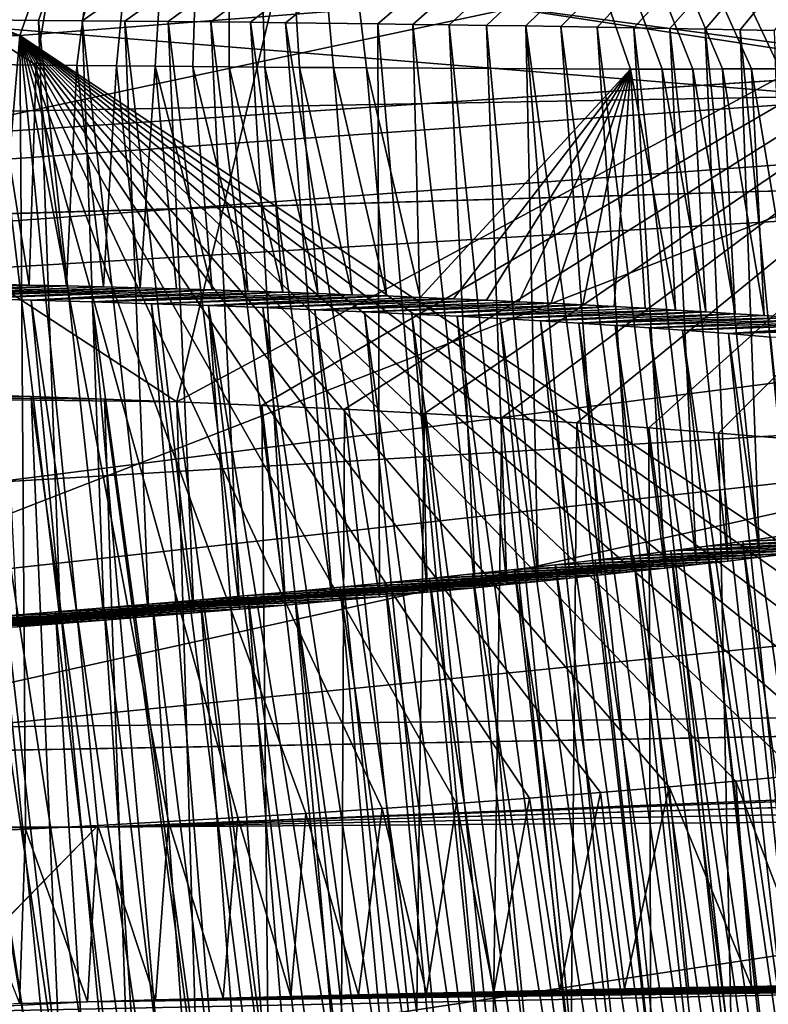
# Model space of a CAD drawing. Header units: metres. Extents: x -147 to 294, y -23 to 81.
# Tile 171 of 256: x 216.947 to 217.473, y 4.449 to 5.139. Entities that reach past the tile are written whole.
import ezdxf

# ---------------------------------------------------------------- set-up
doc = ezdxf.new("R2010")
doc.units = ezdxf.units.M
doc.layers.add('solid_AVA_153', color=7, linetype='CONTINUOUS')

msp = doc.modelspace()

# ---------------------------------------------------------------- linework, layer by layer
at = {"layer": 'solid_AVA_153'}
for points in [[(207.871536, 7.121354, 267.835388), (208.613525, 4.731542, 266.393921), (222.109406, 7.973817, 270.554962)], [(222.631927, 5.539927, 269.080383), (222.109406, 7.973817, 270.554962), (208.613525, 4.731542, 266.393921)], [(221.869629, 6.121951, 265.567871), (221.840057, 5.384799, 266.066559), (216.864441, 5.055915, 265.246063)], [(221.869629, 6.121951, 265.567871), (216.864441, 5.055915, 265.246063), (216.923859, 5.957144, 264.641571)], [(216.958832, 5.107143, 244.875854), (217.093826, 5.921662, 244.76207), (215.670593, 5.93452, 244.309418)], [(216.929321, 5.10749, 244.855408), (216.958832, 5.107143, 244.875854), (215.670593, 5.93452, 244.309418)], [(216.958832, 5.107143, 244.875854), (216.987488, 5.106833, 244.896454), (217.093826, 5.921662, 244.76207)], [(216.987488, 5.106833, 244.896454), (217.015335, 5.106559, 244.917191), (217.093826, 5.921662, 244.76207)], [(217.015335, 5.106559, 244.917191), (217.042419, 5.106316, 244.938049), (217.093826, 5.921662, 244.76207)], [(217.042419, 5.106316, 244.938049), (217.068771, 5.106101, 244.959045), (217.093826, 5.921662, 244.76207)], [(217.068771, 5.106101, 244.959045), (217.094421, 5.10591, 244.980164), (217.093826, 5.921662, 244.76207)], [(217.753174, 5.107399, 245.960892), (218.000916, 5.904783, 245.962311), (217.093826, 5.921662, 244.76207)], [(217.739777, 5.107141, 245.920959), (217.753174, 5.107399, 245.960892), (217.093826, 5.921662, 244.76207)], [(217.72551, 5.106912, 245.881012), (217.739777, 5.107141, 245.920959), (217.093826, 5.921662, 244.76207)], [(217.713394, 5.106736, 245.848877), (217.72551, 5.106912, 245.881012), (217.093826, 5.921662, 244.76207)], [(217.700577, 5.106548, 245.816422), (217.713394, 5.106736, 245.848877), (217.093826, 5.921662, 244.76207)], [(217.687057, 5.10635, 245.783752), (217.700577, 5.106548, 245.816422), (217.093826, 5.921662, 244.76207)], [(217.672867, 5.106146, 245.750977), (217.687057, 5.10635, 245.783752), (217.093826, 5.921662, 244.76207)], [(217.65802, 5.10594, 245.718155), (217.672867, 5.106146, 245.750977), (217.093826, 5.921662, 244.76207)], [(217.642548, 5.105735, 245.68541), (217.65802, 5.10594, 245.718155), (217.093826, 5.921662, 244.76207)], [(217.62645, 5.105536, 245.652817), (217.642548, 5.105735, 245.68541), (217.093826, 5.921662, 244.76207)], [(217.609787, 5.105346, 245.620438), (217.62645, 5.105536, 245.652817), (217.093826, 5.921662, 244.76207)], [(217.59259, 5.105172, 245.588364), (217.609787, 5.105346, 245.620438), (217.093826, 5.921662, 244.76207)], [(217.57489, 5.105018, 245.556656), (217.59259, 5.105172, 245.588364), (217.093826, 5.921662, 244.76207)], [(217.556747, 5.10489, 245.525406), (217.57489, 5.105018, 245.556656), (217.093826, 5.921662, 244.76207)], [(217.538208, 5.104794, 245.494675), (217.556747, 5.10489, 245.525406), (217.093826, 5.921662, 244.76207)], [(217.519348, 5.104712, 245.464569), (217.538208, 5.104794, 245.494675), (217.093826, 5.921662, 244.76207)], [(217.500198, 5.104629, 245.435074), (217.519348, 5.104712, 245.464569), (217.093826, 5.921662, 244.76207)], [(217.480713, 5.104549, 245.406113), (217.500198, 5.104629, 245.435074), (217.093826, 5.921662, 244.76207)], [(217.460815, 5.104481, 245.377563), (217.480713, 5.104549, 245.406113), (217.093826, 5.921662, 244.76207)], [(217.44046, 5.104427, 245.349335), (217.460815, 5.104481, 245.377563), (217.093826, 5.921662, 244.76207)], [(217.419571, 5.104393, 245.32135), (217.44046, 5.104427, 245.349335), (217.093826, 5.921662, 244.76207)], [(217.398087, 5.104384, 245.293533), (217.419571, 5.104393, 245.32135), (217.093826, 5.921662, 244.76207)], [(217.375916, 5.104403, 245.265793), (217.398087, 5.104384, 245.293533), (217.093826, 5.921662, 244.76207)], [(217.190781, 5.105322, 245.06601), (217.375916, 5.104403, 245.265793), (217.093826, 5.921662, 244.76207)], [(217.167557, 5.105451, 245.044327), (217.190781, 5.105322, 245.06601), (217.093826, 5.921662, 244.76207)], [(217.143784, 5.105589, 245.022797), (217.167557, 5.105451, 245.044327), (217.093826, 5.921662, 244.76207)], [(217.119415, 5.105741, 245.001419), (217.143784, 5.105589, 245.022797), (217.093826, 5.921662, 244.76207)], [(217.094421, 5.10591, 244.980164), (217.119415, 5.105741, 245.001419), (217.093826, 5.921662, 244.76207)], [(216.991226, 5.138242, 248.459457), (217.207458, 5.834209, 248.869095), (218.06604, 5.878624, 247.513412)], [(217.021042, 5.137971, 248.43541), (216.991226, 5.138242, 248.459457), (218.06604, 5.878624, 247.513412)], [(217.051514, 5.137696, 248.409988), (217.021042, 5.137971, 248.43541), (218.06604, 5.878624, 247.513412)], [(217.081421, 5.137423, 248.384109), (217.051514, 5.137696, 248.409988), (218.06604, 5.878624, 247.513412)], [(217.109329, 5.137158, 248.359131), (217.081421, 5.137423, 248.384109), (218.06604, 5.878624, 247.513412)], [(217.133881, 5.136906, 248.336472), (217.109329, 5.137158, 248.359131), (218.06604, 5.878624, 247.513412)], [(217.198547, 5.136068, 248.273407), (217.133881, 5.136906, 248.336472), (218.06604, 5.878624, 247.513412)], [(217.223129, 5.135732, 248.248062), (217.198547, 5.136068, 248.273407), (218.06604, 5.878624, 247.513412)], [(217.248611, 5.135384, 248.220978), (217.223129, 5.135732, 248.248062), (218.06604, 5.878624, 247.513412)], [(217.274948, 5.135008, 248.192001), (217.248611, 5.135384, 248.220978), (218.06604, 5.878624, 247.513412)], [(217.302383, 5.134587, 248.160736), (217.274948, 5.135008, 248.192001), (218.06604, 5.878624, 247.513412)], [(217.327087, 5.134182, 248.131577), (217.302383, 5.134587, 248.160736), (218.06604, 5.878624, 247.513412)], [(217.352615, 5.133745, 248.100388), (217.327087, 5.134182, 248.131577), (218.06604, 5.878624, 247.513412)], [(217.378326, 5.133289, 248.067795), (217.352615, 5.133745, 248.100388), (218.06604, 5.878624, 247.513412)], [(217.403625, 5.132824, 248.0345), (217.378326, 5.133289, 248.067795), (218.06604, 5.878624, 247.513412)], [(217.428329, 5.132355, 248.000748), (217.403625, 5.132824, 248.0345), (218.06604, 5.878624, 247.513412)], [(217.452759, 5.131874, 247.966034), (217.428329, 5.132355, 248.000748), (218.06604, 5.878624, 247.513412)], [(217.476761, 5.131381, 247.930557), (217.452759, 5.131874, 247.966034), (218.06604, 5.878624, 247.513412)], [(216.924728, 5.138847, 248.510147), (216.890671, 5.139148, 248.534668), (217.207458, 5.834209, 248.869095)], [(216.960617, 5.138521, 248.483276), (216.924728, 5.138847, 248.510147), (217.207458, 5.834209, 248.869095)], [(216.991226, 5.138242, 248.459457), (216.960617, 5.138521, 248.483276), (217.207458, 5.834209, 248.869095)], [(216.452972, 5.633162, 237.480316), (217.509766, 5.734515, 236.738403), (216.543167, 4.968798, 237.328888)], [(217.509766, 5.734515, 236.738403), (217.592224, 5.045517, 236.582138), (216.543167, 4.968798, 237.328888)], [(216.947449, 5.127851, 254.406906), (217.119476, 5.614301, 254.080124), (215.828186, 5.566001, 253.761383)], [(217.772003, 5.191941, 255.194061), (217.119476, 5.614301, 254.080124), (216.947449, 5.127851, 254.406906)], [(216.947449, 5.127851, 254.406906), (215.828186, 5.566001, 253.761383), (215.838608, 5.377995, 253.964828)], [(222.631927, 5.539927, 269.080383), (208.613525, 4.731542, 266.393921), (209.14328, 3.824572, 265.360016)], [(223.286377, 3.976372, 266.764099), (222.631927, 5.539927, 269.080383), (209.14328, 3.824572, 265.360016)], [(217.903336, 5.054213, 234.009262), (216.753647, 5.147505, 233.123413), (218.821426, 5.443501, 231.114441)], [(217.057724, 4.87107, 258.271362), (216.170898, 4.881645, 258.652924), (216.202652, 5.430178, 259.005188)], [(217.180176, 5.381689, 258.483185), (217.057724, 4.87107, 258.271362), (216.202652, 5.430178, 259.005188)], [(221.840057, 5.384799, 266.066559), (223.167572, 5.337047, 266.85556), (209.714401, 4.534573, 264.271942)], [(216.864441, 5.055915, 265.246063), (221.840057, 5.384799, 266.066559), (209.714401, 4.534573, 264.271942)], [(217.931198, 5.341419, 257.49939), (217.057724, 4.87107, 258.271362), (217.180176, 5.381689, 258.483185)], [(216.947449, 5.127851, 254.406906), (215.838608, 5.377995, 253.964828), (215.850845, 5.121892, 254.116943)], [(223.167572, 5.337047, 266.85556), (209.838989, 3.3355, 263.993439), (209.714401, 4.534573, 264.271942)], [(223.167572, 5.337047, 266.85556), (223.298325, 4.13975, 266.571808), (209.838989, 3.3355, 263.993439)], [(217.931198, 5.341419, 257.49939), (217.117279, 4.868547, 258.226593), (217.057724, 4.87107, 258.271362)], [(217.931198, 5.341419, 257.49939), (217.175201, 4.865827, 258.180023), (217.117279, 4.868547, 258.226593)], [(217.931198, 5.341419, 257.49939), (217.231384, 4.862896, 258.131836), (217.175201, 4.865827, 258.180023)], [(217.931198, 5.341419, 257.49939), (217.285736, 4.859749, 258.082062), (217.231384, 4.862896, 258.131836)], [(217.931198, 5.341419, 257.49939), (217.338242, 4.856395, 258.030823), (217.285736, 4.859749, 258.082062)], [(217.931198, 5.341419, 257.49939), (217.388885, 4.852847, 257.978149), (217.338242, 4.856395, 258.030823)], [(217.931198, 5.341419, 257.49939), (217.437637, 4.849119, 257.924103), (217.388885, 4.852847, 257.978149)], [(217.931198, 5.341419, 257.49939), (217.484528, 4.845238, 257.868713), (217.437637, 4.849119, 257.924103)], [(217.188431, 5.333388, 233.719193), (217.255051, 5.152671, 233.593704), (217.951172, 5.059428, 234.475586)], [(217.633057, 5.286132, 234.173691), (217.188431, 5.333388, 233.719193), (217.951172, 5.059428, 234.475586)], [(215.837189, 5.261196, 263.057953), (215.858444, 5.055317, 263.933533), (223.201797, 5.188884, 266.624664)], [(212.596954, 4.874159, 263.250824), (209.776352, 4.387889, 264.047119), (223.201797, 5.188884, 266.624664)], [(210.320831, 3.321376, 263.895386), (223.201797, 5.188884, 266.624664), (209.776352, 4.387889, 264.047119)], [(223.546585, 4.115835, 266.388519), (223.201797, 5.188884, 266.624664), (210.320831, 3.321376, 263.895386)], [(215.858444, 5.055317, 263.933533), (212.596954, 4.874159, 263.250824), (223.201797, 5.188884, 266.624664)], [(217.772003, 5.191941, 255.194061), (216.947449, 5.127851, 254.406906), (217.691833, 4.631597, 255.169022)], [(217.255051, 5.152671, 233.593704), (216.753647, 5.147505, 233.123413), (217.903336, 5.054213, 234.009262)], [(217.951172, 5.059428, 234.475586), (217.255051, 5.152671, 233.593704), (217.903336, 5.054213, 234.009262)], [(216.924728, 5.138847, 248.510147), (216.976059, 4.715621, 248.390228), (216.945847, 4.713321, 248.411804)], [(216.960617, 5.138521, 248.483276), (216.976059, 4.715621, 248.390228), (216.924728, 5.138847, 248.510147)], [(216.960617, 5.138521, 248.483276), (217.006729, 4.718014, 248.367401), (216.976059, 4.715621, 248.390228)], [(216.991226, 5.138242, 248.459457), (217.006729, 4.718014, 248.367401), (216.960617, 5.138521, 248.483276)], [(216.991226, 5.138242, 248.459457), (217.037888, 4.720496, 248.343414), (217.006729, 4.718014, 248.367401)], [(217.021042, 5.137971, 248.43541), (217.037888, 4.720496, 248.343414), (216.991226, 5.138242, 248.459457)], [(217.021042, 5.137971, 248.43541), (217.069504, 4.723068, 248.318222), (217.037888, 4.720496, 248.343414)], [(217.051514, 5.137696, 248.409988), (217.069504, 4.723068, 248.318222), (217.021042, 5.137971, 248.43541)], [(217.051514, 5.137696, 248.409988), (217.101517, 4.725739, 248.291641), (217.069504, 4.723068, 248.318222)], [(217.081421, 5.137423, 248.384109), (217.101517, 4.725739, 248.291641), (217.051514, 5.137696, 248.409988)], [(217.081421, 5.137423, 248.384109), (217.133896, 4.728516, 248.26358), (217.101517, 4.725739, 248.291641)], [(217.109329, 5.137158, 248.359131), (217.133896, 4.728516, 248.26358), (217.081421, 5.137423, 248.384109)], [(217.109329, 5.137158, 248.359131), (217.166733, 4.731392, 248.234177), (217.133896, 4.728516, 248.26358)], [(217.133881, 5.136906, 248.336472), (217.166733, 4.731392, 248.234177), (217.109329, 5.137158, 248.359131)], [(217.133881, 5.136906, 248.336472), (217.19989, 4.734376, 248.203217), (217.166733, 4.731392, 248.234177)], [(217.198547, 5.136068, 248.273407), (217.19989, 4.734376, 248.203217), (217.133881, 5.136906, 248.336472)], [(217.198547, 5.136068, 248.273407), (217.233246, 4.737475, 248.170517), (217.19989, 4.734376, 248.203217)], [(217.223129, 5.135732, 248.248062), (217.233246, 4.737475, 248.170517), (217.198547, 5.136068, 248.273407)], [(217.223129, 5.135732, 248.248062), (217.266937, 4.740687, 248.13623), (217.233246, 4.737475, 248.170517)], [(217.248611, 5.135384, 248.220978), (217.266937, 4.740687, 248.13623), (217.223129, 5.135732, 248.248062)], [(217.248611, 5.135384, 248.220978), (217.289047, 4.742843, 248.112961), (217.266937, 4.740687, 248.13623)], [(217.274948, 5.135008, 248.192001), (217.289047, 4.742843, 248.112961), (217.248611, 5.135384, 248.220978)], [(217.274948, 5.135008, 248.192001), (217.311203, 4.74505, 248.088898), (217.289047, 4.742843, 248.112961)], [(217.302383, 5.134587, 248.160736), (217.311203, 4.74505, 248.088898), (217.274948, 5.135008, 248.192001)], [(217.302383, 5.134587, 248.160736), (217.355484, 4.749623, 248.038239), (217.333344, 4.747311, 248.06398)], [(217.327087, 5.134182, 248.131577), (217.355484, 4.749623, 248.038239), (217.302383, 5.134587, 248.160736)], [(217.302383, 5.134587, 248.160736), (217.333344, 4.747311, 248.06398), (217.311203, 4.74505, 248.088898)], [(217.327087, 5.134182, 248.131577), (217.377701, 4.751986, 248.01178), (217.355484, 4.749623, 248.038239)], [(217.352615, 5.133745, 248.100388), (217.377701, 4.751986, 248.01178), (217.327087, 5.134182, 248.131577)], [(217.352615, 5.133745, 248.100388), (217.399963, 4.754401, 247.984497), (217.377701, 4.751986, 248.01178)], [(217.378326, 5.133289, 248.067795), (217.399963, 4.754401, 247.984497), (217.352615, 5.133745, 248.100388)], [(217.378326, 5.133289, 248.067795), (217.42218, 4.756875, 247.956268), (217.399963, 4.754401, 247.984497)], [(217.403625, 5.132824, 248.0345), (217.42218, 4.756875, 247.956268), (217.378326, 5.133289, 248.067795)], [(217.403625, 5.132824, 248.0345), (217.44429, 4.759411, 247.927017), (217.42218, 4.756875, 247.956268)], [(217.428329, 5.132355, 248.000748), (217.44429, 4.759411, 247.927017), (217.403625, 5.132824, 248.0345)], [(217.428329, 5.132355, 248.000748), (217.466324, 4.76201, 247.896698), (217.44429, 4.759411, 247.927017)], [(217.452759, 5.131874, 247.966034), (217.466324, 4.76201, 247.896698), (217.428329, 5.132355, 248.000748)], [(217.452759, 5.131874, 247.966034), (217.488373, 4.764666, 247.86554), (217.466324, 4.76201, 247.896698)], [(217.476761, 5.131381, 247.930557), (217.488373, 4.764666, 247.86554), (217.452759, 5.131874, 247.966034)], [(216.947449, 5.127851, 254.406906), (215.850845, 5.121892, 254.116943), (216.900162, 4.568811, 254.416428)], [(216.947449, 5.127851, 254.406906), (216.900162, 4.568811, 254.416428), (216.951538, 4.571327, 254.445129)], [(216.947449, 5.127851, 254.406906), (217.656448, 4.62698, 255.113327), (217.691833, 4.631597, 255.169022)], [(216.947449, 5.127851, 254.406906), (217.618988, 4.622416, 255.058182), (217.656448, 4.62698, 255.113327)], [(216.947449, 5.127851, 254.406906), (217.579514, 4.617934, 255.00383), (217.618988, 4.622416, 255.058182)], [(216.947449, 5.127851, 254.406906), (217.538101, 4.613546, 254.950409), (217.579514, 4.617934, 255.00383)], [(216.947449, 5.127851, 254.406906), (217.494843, 4.609257, 254.898102), (217.538101, 4.613546, 254.950409)], [(216.947449, 5.127851, 254.406906), (217.449799, 4.605074, 254.847046), (217.494843, 4.609257, 254.898102)], [(216.947449, 5.127851, 254.406906), (217.403076, 4.601001, 254.797394), (217.449799, 4.605074, 254.847046)], [(216.947449, 5.127851, 254.406906), (217.354782, 4.597043, 254.749268), (217.403076, 4.601001, 254.797394)], [(216.947449, 5.127851, 254.406906), (217.305023, 4.593202, 254.702789), (217.354782, 4.597043, 254.749268)], [(216.947449, 5.127851, 254.406906), (217.253937, 4.589485, 254.658081), (217.305023, 4.593202, 254.702789)], [(216.947449, 5.127851, 254.406906), (217.20163, 4.585895, 254.615219), (217.253937, 4.589485, 254.658081)], [(216.947449, 5.127851, 254.406906), (217.148224, 4.582435, 254.57428), (217.20163, 4.585895, 254.615219)], [(216.947449, 5.127851, 254.406906), (217.100525, 4.579511, 254.539948), (217.148224, 4.582435, 254.57428)], [(216.947449, 5.127851, 254.406906), (217.051804, 4.576681, 254.506943), (217.100525, 4.579511, 254.539948)], [(216.947449, 5.127851, 254.406906), (217.002121, 4.573952, 254.475327), (217.051804, 4.576681, 254.506943)], [(216.947449, 5.127851, 254.406906), (216.951538, 4.571327, 254.445129), (217.002121, 4.573952, 254.475327)], [(216.929321, 5.10749, 244.855408), (216.926956, 4.953552, 244.81134), (216.954056, 4.95295, 244.82962)], [(216.929321, 5.10749, 244.855408), (216.954056, 4.95295, 244.82962), (216.958832, 5.107143, 244.875854)], [(216.958832, 5.107143, 244.875854), (216.954056, 4.95295, 244.82962), (216.98024, 4.95233, 244.847855)], [(216.958832, 5.107143, 244.875854), (216.98024, 4.95233, 244.847855), (216.987488, 5.106833, 244.896454)], [(216.987488, 5.106833, 244.896454), (216.98024, 4.95233, 244.847855), (217.00618, 4.951677, 244.866516)], [(216.987488, 5.106833, 244.896454), (217.00618, 4.951677, 244.866516), (217.015335, 5.106559, 244.917191)], [(217.015335, 5.106559, 244.917191), (217.00618, 4.951677, 244.866516), (217.03186, 4.950991, 244.885605)], [(217.015335, 5.106559, 244.917191), (217.03186, 4.950991, 244.885605), (217.042419, 5.106316, 244.938049)], [(217.042419, 5.106316, 244.938049), (217.03186, 4.950991, 244.885605), (217.057281, 4.95027, 244.905121)], [(217.042419, 5.106316, 244.938049), (217.057281, 4.95027, 244.905121), (217.082443, 4.949515, 244.925079)], [(217.042419, 5.106316, 244.938049), (217.082443, 4.949515, 244.925079), (217.068771, 5.106101, 244.959045)], [(217.068771, 5.106101, 244.959045), (217.082443, 4.949515, 244.925079), (217.107346, 4.948727, 244.94548)], [(217.068771, 5.106101, 244.959045), (217.107346, 4.948727, 244.94548), (217.094421, 5.10591, 244.980164)], [(217.094421, 5.10591, 244.980164), (217.107346, 4.948727, 244.94548), (217.132034, 4.947906, 244.966293)], [(217.094421, 5.10591, 244.980164), (217.132034, 4.947906, 244.966293), (217.119415, 5.105741, 245.001419)], [(217.119415, 5.105741, 245.001419), (217.132034, 4.947906, 244.966293), (217.156494, 4.947055, 244.987518)], [(217.119415, 5.105741, 245.001419), (217.156494, 4.947055, 244.987518), (217.143784, 5.105589, 245.022797)], [(217.143784, 5.105589, 245.022797), (217.156494, 4.947055, 244.987518), (217.180725, 4.946172, 245.009155)], [(217.143784, 5.105589, 245.022797), (217.180725, 4.946172, 245.009155), (217.167557, 5.105451, 245.044327)], [(217.167557, 5.105451, 245.044327), (217.180725, 4.946172, 245.009155), (217.204681, 4.945255, 245.031235)], [(217.167557, 5.105451, 245.044327), (217.204681, 4.945255, 245.031235), (217.190781, 5.105322, 245.06601)], [(217.190781, 5.105322, 245.06601), (217.204681, 4.945255, 245.031235), (217.228378, 4.944304, 245.053741)], [(217.190781, 5.105322, 245.06601), (217.228378, 4.944304, 245.053741), (217.375916, 5.104403, 245.265793)], [(217.375916, 5.104403, 245.265793), (217.228378, 4.944304, 245.053741), (217.251785, 4.943318, 245.076706)], [(217.375916, 5.104403, 245.265793), (217.251785, 4.943318, 245.076706), (217.274902, 4.942295, 245.100128)], [(217.375916, 5.104403, 245.265793), (217.274902, 4.942295, 245.100128), (217.297684, 4.941235, 245.124023)], [(217.375916, 5.104403, 245.265793), (217.297684, 4.941235, 245.124023), (217.32016, 4.940137, 245.148376)], [(217.375916, 5.104403, 245.265793), (217.32016, 4.940137, 245.148376), (217.342392, 4.939005, 245.173187)], [(217.375916, 5.104403, 245.265793), (217.342392, 4.939005, 245.173187), (217.36441, 4.93784, 245.198456)], [(217.375916, 5.104403, 245.265793), (217.36441, 4.93784, 245.198456), (217.386139, 4.936641, 245.224167)], [(217.375916, 5.104403, 245.265793), (217.386139, 4.936641, 245.224167), (217.407578, 4.935406, 245.25032)], [(217.375916, 5.104403, 245.265793), (217.407578, 4.935406, 245.25032), (217.398087, 5.104384, 245.293533)], [(217.398087, 5.104384, 245.293533), (217.428696, 4.934136, 245.276932), (217.419571, 5.104393, 245.32135)], [(217.398087, 5.104384, 245.293533), (217.407578, 4.935406, 245.25032), (217.428696, 4.934136, 245.276932)], [(217.419571, 5.104393, 245.32135), (217.449448, 4.932829, 245.304001), (217.44046, 5.104427, 245.349335)], [(217.419571, 5.104393, 245.32135), (217.428696, 4.934136, 245.276932), (217.449448, 4.932829, 245.304001)], [(217.44046, 5.104427, 245.349335), (217.469818, 4.931484, 245.331512), (217.460815, 5.104481, 245.377563)], [(217.44046, 5.104427, 245.349335), (217.449448, 4.932829, 245.304001), (217.469818, 4.931484, 245.331512)], [(217.460815, 5.104481, 245.377563), (217.489761, 4.9301, 245.359467), (217.480713, 5.104549, 245.406113)], [(217.460815, 5.104481, 245.377563), (217.469818, 4.931484, 245.331512), (217.489761, 4.9301, 245.359467)], [(216.543167, 4.968798, 237.328888), (217.592224, 5.045517, 236.582138), (216.801361, 4.738828, 237.301804)], [(216.801361, 4.738828, 237.301804), (217.592224, 5.045517, 236.582138), (217.666473, 4.834479, 236.610718)], [(216.954056, 4.95295, 244.82962), (216.926956, 4.953552, 244.81134), (216.749344, 4.94667, 244.835861)], [(216.954056, 4.95295, 244.82962), (216.749344, 4.94667, 244.835861), (216.791183, 4.945982, 244.860489)], [(216.98024, 4.95233, 244.847855), (216.954056, 4.95295, 244.82962), (216.791183, 4.945982, 244.860489)], [(216.98024, 4.95233, 244.847855), (216.791183, 4.945982, 244.860489), (216.832291, 4.945217, 244.886017)], [(217.00618, 4.951677, 244.866516), (216.98024, 4.95233, 244.847855), (216.832291, 4.945217, 244.886017)], [(217.03186, 4.950991, 244.885605), (217.00618, 4.951677, 244.866516), (216.832291, 4.945217, 244.886017)], [(217.03186, 4.950991, 244.885605), (216.832291, 4.945217, 244.886017), (216.872543, 4.944383, 244.912323)], [(217.057281, 4.95027, 244.905121), (217.03186, 4.950991, 244.885605), (216.872543, 4.944383, 244.912323)], [(217.057281, 4.95027, 244.905121), (216.872543, 4.944383, 244.912323), (216.911835, 4.943483, 244.939316)], [(216.872543, 4.944383, 244.912323), (216.946136, 4.202461, 244.716125), (216.986786, 4.20171, 244.743759)], [(216.911835, 4.943483, 244.939316), (216.872543, 4.944383, 244.912323), (216.986786, 4.20171, 244.743759)], [(217.082443, 4.949515, 244.925079), (217.057281, 4.95027, 244.905121), (216.911835, 4.943483, 244.939316)], [(217.082443, 4.949515, 244.925079), (216.911835, 4.943483, 244.939316), (216.95546, 4.942367, 244.971054)], [(216.911835, 4.943483, 244.939316), (216.986786, 4.20171, 244.743759), (217.025986, 4.20092, 244.77182)], [(216.95546, 4.942367, 244.971054), (216.911835, 4.943483, 244.939316), (217.025986, 4.20092, 244.77182)], [(217.107346, 4.948727, 244.94548), (217.082443, 4.949515, 244.925079), (216.95546, 4.942367, 244.971054)], [(217.132034, 4.947906, 244.966293), (217.107346, 4.948727, 244.94548), (216.95546, 4.942367, 244.971054)], [(217.132034, 4.947906, 244.966293), (216.95546, 4.942367, 244.971054), (216.998199, 4.941145, 245.004089)], [(217.156494, 4.947055, 244.987518), (217.132034, 4.947906, 244.966293), (216.998199, 4.941145, 245.004089)], [(217.180725, 4.946172, 245.009155), (217.156494, 4.947055, 244.987518), (216.998199, 4.941145, 245.004089)], [(217.180725, 4.946172, 245.009155), (216.998199, 4.941145, 245.004089), (217.039749, 4.939844, 245.037979)], [(217.204681, 4.945255, 245.031235), (217.180725, 4.946172, 245.009155), (217.039749, 4.939844, 245.037979)], [(217.204681, 4.945255, 245.031235), (217.039749, 4.939844, 245.037979), (217.079803, 4.938485, 245.07225)], [(217.228378, 4.944304, 245.053741), (217.204681, 4.945255, 245.031235), (217.079803, 4.938485, 245.07225)], [(217.251785, 4.943318, 245.076706), (217.228378, 4.944304, 245.053741), (217.079803, 4.938485, 245.07225)], [(216.95546, 4.942367, 244.971054), (217.025986, 4.20092, 244.77182), (217.063721, 4.200104, 244.800232)], [(216.998199, 4.941145, 245.004089), (216.95546, 4.942367, 244.971054), (217.063721, 4.200104, 244.800232)], [(216.998199, 4.941145, 245.004089), (217.063721, 4.200104, 244.800232), (217.100067, 4.199265, 244.828934)], [(217.039749, 4.939844, 245.037979), (216.998199, 4.941145, 245.004089), (217.100067, 4.199265, 244.828934)], [(217.039749, 4.939844, 245.037979), (217.100067, 4.199265, 244.828934), (217.135056, 4.198404, 244.85788)], [(217.079803, 4.938485, 245.07225), (217.039749, 4.939844, 245.037979), (217.135056, 4.198404, 244.85788)], [(217.251785, 4.943318, 245.076706), (217.079803, 4.938485, 245.07225), (217.118042, 4.937092, 245.106491)], [(217.079803, 4.938485, 245.07225), (217.135056, 4.198404, 244.85788), (217.168732, 4.197518, 244.887039)], [(217.079803, 4.938485, 245.07225), (217.168732, 4.197518, 244.887039), (217.201126, 4.19661, 244.916336)], [(217.118042, 4.937092, 245.106491), (217.079803, 4.938485, 245.07225), (217.201126, 4.19661, 244.916336)], [(217.274902, 4.942295, 245.100128), (217.251785, 4.943318, 245.076706), (217.118042, 4.937092, 245.106491)], [(217.274902, 4.942295, 245.100128), (217.118042, 4.937092, 245.106491), (217.154465, 4.935648, 245.140869)], [(217.118042, 4.937092, 245.106491), (217.201126, 4.19661, 244.916336), (217.232224, 4.195692, 244.945694)], [(217.154465, 4.935648, 245.140869), (217.118042, 4.937092, 245.106491), (217.232224, 4.195692, 244.945694)], [(217.297684, 4.941235, 245.124023), (217.274902, 4.942295, 245.100128), (217.154465, 4.935648, 245.140869)], [(217.32016, 4.940137, 245.148376), (217.297684, 4.941235, 245.124023), (217.154465, 4.935648, 245.140869)], [(217.32016, 4.940137, 245.148376), (217.154465, 4.935648, 245.140869), (217.18927, 4.934138, 245.17572)], [(217.342392, 4.939005, 245.173187), (217.32016, 4.940137, 245.148376), (217.18927, 4.934138, 245.17572)], [(217.342392, 4.939005, 245.173187), (217.18927, 4.934138, 245.17572), (217.222504, 4.932582, 245.210724)], [(217.36441, 4.93784, 245.198456), (217.342392, 4.939005, 245.173187), (217.222504, 4.932582, 245.210724)], [(217.36441, 4.93784, 245.198456), (217.222504, 4.932582, 245.210724), (217.254196, 4.931004, 245.245575)], [(217.386139, 4.936641, 245.224167), (217.36441, 4.93784, 245.198456), (217.254196, 4.931004, 245.245575)], [(217.407578, 4.935406, 245.25032), (217.386139, 4.936641, 245.224167), (217.254196, 4.931004, 245.245575)], [(217.154465, 4.935648, 245.140869), (217.232224, 4.195692, 244.945694), (217.26207, 4.194764, 244.975082)], [(217.18927, 4.934138, 245.17572), (217.154465, 4.935648, 245.140869), (217.26207, 4.194764, 244.975082)], [(217.18927, 4.934138, 245.17572), (217.26207, 4.194764, 244.975082), (217.290695, 4.193825, 245.00444)], [(217.222504, 4.932582, 245.210724), (217.18927, 4.934138, 245.17572), (217.290695, 4.193825, 245.00444)], [(217.222504, 4.932582, 245.210724), (217.290695, 4.193825, 245.00444), (217.324875, 4.192635, 245.041107)], [(217.254196, 4.931004, 245.245575), (217.222504, 4.932582, 245.210724), (217.324875, 4.192635, 245.041107)], [(217.407578, 4.935406, 245.25032), (217.254196, 4.931004, 245.245575), (217.284363, 4.929424, 245.279999)], [(217.254196, 4.931004, 245.245575), (217.324875, 4.192635, 245.041107), (217.357269, 4.191438, 245.077637)], [(217.284363, 4.929424, 245.279999), (217.254196, 4.931004, 245.245575), (217.357269, 4.191438, 245.077637)], [(217.428696, 4.934136, 245.276932), (217.407578, 4.935406, 245.25032), (217.284363, 4.929424, 245.279999)], [(217.428696, 4.934136, 245.276932), (217.284363, 4.929424, 245.279999), (217.312881, 4.927833, 245.314041)], [(217.449448, 4.932829, 245.304001), (217.428696, 4.934136, 245.276932), (217.312881, 4.927833, 245.314041)], [(217.449448, 4.932829, 245.304001), (217.312881, 4.927833, 245.314041), (217.339722, 4.926215, 245.3479)], [(217.469818, 4.931484, 245.331512), (217.449448, 4.932829, 245.304001), (217.339722, 4.926215, 245.3479)], [(217.489761, 4.9301, 245.359467), (217.469818, 4.931484, 245.331512), (217.339722, 4.926215, 245.3479)], [(217.489761, 4.9301, 245.359467), (217.339722, 4.926215, 245.3479), (217.365112, 4.924581, 245.381516)], [(217.509262, 4.928679, 245.387863), (217.489761, 4.9301, 245.359467), (217.365112, 4.924581, 245.381516)], [(217.284363, 4.929424, 245.279999), (217.357269, 4.191438, 245.077637), (217.387955, 4.190239, 245.113953)], [(217.312881, 4.927833, 245.314041), (217.284363, 4.929424, 245.279999), (217.387955, 4.190239, 245.113953)], [(217.312881, 4.927833, 245.314041), (217.387955, 4.190239, 245.113953), (217.417068, 4.189032, 245.15007)], [(217.339722, 4.926215, 245.3479), (217.312881, 4.927833, 245.314041), (217.417068, 4.189032, 245.15007)], [(217.339722, 4.926215, 245.3479), (217.417068, 4.189032, 245.15007), (217.444687, 4.187812, 245.186005)], [(217.365112, 4.924581, 245.381516), (217.339722, 4.926215, 245.3479), (217.444687, 4.187812, 245.186005)], [(217.509262, 4.928679, 245.387863), (217.365112, 4.924581, 245.381516), (217.389236, 4.922942, 245.414795)], [(217.365112, 4.924581, 245.381516), (217.444687, 4.187812, 245.186005), (217.470825, 4.186594, 245.221588)], [(217.389236, 4.922942, 245.414795), (217.365112, 4.924581, 245.381516), (217.470825, 4.186594, 245.221588)], [(217.528473, 4.927222, 245.416718), (217.509262, 4.928679, 245.387863), (217.389236, 4.922942, 245.414795)], [(217.528473, 4.927222, 245.416718), (217.389236, 4.922942, 245.414795), (217.412323, 4.921309, 245.447662)], [(217.389236, 4.922942, 245.414795), (217.470825, 4.186594, 245.221588), (217.49556, 4.185378, 245.256836)], [(217.412323, 4.921309, 245.447662), (217.389236, 4.922942, 245.414795), (217.49556, 4.185378, 245.256836)], [(217.547363, 4.925731, 245.445999), (217.528473, 4.927222, 245.416718), (217.412323, 4.921309, 245.447662)], [(217.547363, 4.925731, 245.445999), (217.412323, 4.921309, 245.447662), (217.444733, 4.918855, 245.496307)], [(217.565918, 4.924204, 245.475739), (217.547363, 4.925731, 245.445999), (217.444733, 4.918855, 245.496307)], [(217.584106, 4.922642, 245.50592), (217.565918, 4.924204, 245.475739), (217.444733, 4.918855, 245.496307)], [(217.412323, 4.921309, 245.447662), (217.49556, 4.185378, 245.256836), (217.519028, 4.184158, 245.291809)], [(217.444733, 4.918855, 245.496307), (217.412323, 4.921309, 245.447662), (217.519028, 4.184158, 245.291809)], [(217.584106, 4.922642, 245.50592), (217.444733, 4.918855, 245.496307), (217.474426, 4.916389, 245.544189)], [(217.444733, 4.918855, 245.496307), (217.519028, 4.184158, 245.291809), (217.548431, 4.182532, 245.337906)], [(217.474426, 4.916389, 245.544189), (217.444733, 4.918855, 245.496307), (217.548431, 4.182532, 245.337906)], [(217.006973, 4.872968, 258.30719), (216.229401, 4.882225, 258.641449), (216.170898, 4.881645, 258.652924)], [(217.057724, 4.87107, 258.271362), (217.006973, 4.872968, 258.30719), (216.170898, 4.881645, 258.652924)], [(216.955338, 4.874692, 258.341553), (216.287735, 4.882646, 258.628326), (216.229401, 4.882225, 258.641449)], [(217.006973, 4.872968, 258.30719), (216.955338, 4.874692, 258.341553), (216.229401, 4.882225, 258.641449)], [(216.955338, 4.874692, 258.341553), (216.902924, 4.876248, 258.37439), (216.287735, 4.882646, 258.628326)], [(216.976685, 4.380474, 258.227417), (216.902924, 4.876248, 258.37439), (216.955338, 4.874692, 258.341553)], [(216.976685, 4.380474, 258.227417), (216.918228, 4.377269, 258.261841), (216.902924, 4.876248, 258.37439)], [(217.023773, 4.383075, 258.197815), (216.955338, 4.874692, 258.341553), (217.006973, 4.872968, 258.30719)], [(217.023773, 4.383075, 258.197815), (216.976685, 4.380474, 258.227417), (216.955338, 4.874692, 258.341553)], [(217.072205, 4.38577, 258.165619), (217.006973, 4.872968, 258.30719), (217.057724, 4.87107, 258.271362)], [(217.072205, 4.38577, 258.165619), (217.023773, 4.383075, 258.197815), (217.006973, 4.872968, 258.30719)], [(217.121902, 4.388556, 258.130615), (217.057724, 4.87107, 258.271362), (217.117279, 4.868547, 258.226593)], [(217.121902, 4.388556, 258.130615), (217.072205, 4.38577, 258.165619), (217.057724, 4.87107, 258.271362)], [(217.172913, 4.391442, 258.092529), (217.117279, 4.868547, 258.226593), (217.175201, 4.865827, 258.180023)], [(217.172913, 4.391442, 258.092529), (217.121902, 4.388556, 258.130615), (217.117279, 4.868547, 258.226593)], [(217.225327, 4.394435, 258.050903), (217.172913, 4.391442, 258.092529), (217.175201, 4.865827, 258.180023)], [(217.225327, 4.394435, 258.050903), (217.175201, 4.865827, 258.180023), (217.231384, 4.862896, 258.131836)], [(217.279053, 4.397535, 258.005493), (217.225327, 4.394435, 258.050903), (217.231384, 4.862896, 258.131836)], [(217.279053, 4.397535, 258.005493), (217.231384, 4.862896, 258.131836), (217.285736, 4.859749, 258.082062)], [(217.001312, 4.572801, 238.050583), (224.52153, 4.853676, 237.87825), (224.037842, 4.774457, 238.434479)], [(219.475433, 4.671812, 237.678543), (224.52153, 4.853676, 237.87825), (217.001312, 4.572801, 238.050583)], [(217.33403, 4.400745, 257.955841), (217.279053, 4.397535, 258.005493), (217.285736, 4.859749, 258.082062)], [(217.33403, 4.400745, 257.955841), (217.285736, 4.859749, 258.082062), (217.338242, 4.856395, 258.030823)], [(217.390106, 4.404063, 257.901672), (217.33403, 4.400745, 257.955841), (217.338242, 4.856395, 258.030823)], [(217.390106, 4.404063, 257.901672), (217.338242, 4.856395, 258.030823), (217.388885, 4.852847, 257.978149)], [(217.446945, 4.407479, 257.842468), (217.388885, 4.852847, 257.978149), (217.437637, 4.849119, 257.924103)], [(217.446945, 4.407479, 257.842468), (217.390106, 4.404063, 257.901672), (217.388885, 4.852847, 257.978149)], [(217.48674, 4.409904, 257.798462), (217.437637, 4.849119, 257.924103), (217.484528, 4.845238, 257.868713)], [(217.48674, 4.409904, 257.798462), (217.446945, 4.407479, 257.842468), (217.437637, 4.849119, 257.924103)], [(217.666473, 4.834479, 236.610718), (217.839417, 4.73587, 236.727081), (216.707291, 4.622461, 237.553955)], [(216.801361, 4.738828, 237.301804), (217.666473, 4.834479, 236.610718), (216.707291, 4.622461, 237.553955)], [(217.596802, 4.778987, 247.692535), (217.454712, 4.773137, 247.705658), (217.429794, 4.769772, 247.746567)], [(217.575394, 4.775972, 247.72963), (217.596802, 4.778987, 247.692535), (217.429794, 4.769772, 247.746567)], [(217.618103, 4.782078, 247.654221), (217.478989, 4.776543, 247.663834), (217.454712, 4.773137, 247.705658)], [(217.596802, 4.778987, 247.692535), (217.618103, 4.782078, 247.654221), (217.454712, 4.773137, 247.705658)], [(217.001312, 4.572801, 238.050583), (224.037842, 4.774457, 238.434479), (223.748688, 4.695092, 239.112717)], [(217.575394, 4.775972, 247.72963), (217.429794, 4.769772, 247.746567), (217.404236, 4.766447, 247.78656)], [(217.55397, 4.773031, 247.765564), (217.575394, 4.775972, 247.72963), (217.404236, 4.766447, 247.78656)], [(217.532288, 4.770171, 247.80011), (217.55397, 4.773031, 247.765564), (217.404236, 4.766447, 247.78656)], [(217.429794, 4.769772, 247.746567), (217.454712, 4.773137, 247.705658), (217.528534, 4.087602, 247.569168)], [(217.454712, 4.773137, 247.705658), (217.478989, 4.776543, 247.663834), (217.552643, 4.089643, 247.529999)], [(217.454712, 4.773137, 247.705658), (217.552643, 4.089643, 247.529999), (217.528534, 4.087602, 247.569168)], [(217.488373, 4.764666, 247.86554), (217.35112, 4.759912, 247.8638), (217.323334, 4.756697, 247.900986)], [(217.466324, 4.76201, 247.896698), (217.488373, 4.764666, 247.86554), (217.323334, 4.756697, 247.900986)], [(217.510391, 4.767384, 247.833389), (217.378021, 4.76316, 247.825638), (217.35112, 4.759912, 247.8638)], [(217.488373, 4.764666, 247.86554), (217.510391, 4.767384, 247.833389), (217.35112, 4.759912, 247.8638)], [(217.532288, 4.770171, 247.80011), (217.404236, 4.766447, 247.78656), (217.378021, 4.76316, 247.825638)], [(217.510391, 4.767384, 247.833389), (217.532288, 4.770171, 247.80011), (217.378021, 4.76316, 247.825638)], [(217.378021, 4.76316, 247.825638), (217.404236, 4.766447, 247.78656), (217.478699, 4.083608, 247.644592)], [(217.404236, 4.766447, 247.78656), (217.429794, 4.769772, 247.746567), (217.503876, 4.08559, 247.607361)], [(217.404236, 4.766447, 247.78656), (217.503876, 4.08559, 247.607361), (217.478699, 4.083608, 247.644592)], [(217.429794, 4.769772, 247.746567), (217.528534, 4.087602, 247.569168), (217.503876, 4.08559, 247.607361)], [(217.44429, 4.759411, 247.927017), (217.294647, 4.753515, 247.937225), (217.265152, 4.750367, 247.972504)], [(217.42218, 4.756875, 247.956268), (217.44429, 4.759411, 247.927017), (217.265152, 4.750367, 247.972504)], [(217.466324, 4.76201, 247.896698), (217.323334, 4.756697, 247.900986), (217.294647, 4.753515, 247.937225)], [(217.44429, 4.759411, 247.927017), (217.466324, 4.76201, 247.896698), (217.294647, 4.753515, 247.937225)], [(217.323334, 4.756697, 247.900986), (217.35112, 4.759912, 247.8638), (217.426849, 4.079731, 247.716324)], [(217.35112, 4.759912, 247.8638), (217.378021, 4.76316, 247.825638), (217.453033, 4.081656, 247.680893)], [(217.35112, 4.759912, 247.8638), (217.453033, 4.081656, 247.680893), (217.426849, 4.079731, 247.716324)], [(217.378021, 4.76316, 247.825638), (217.478699, 4.083608, 247.644592), (217.453033, 4.081656, 247.680893)], [(217.399963, 4.754401, 247.984497), (217.234879, 4.747253, 248.006866), (217.203903, 4.744175, 248.040314)], [(217.377701, 4.751986, 248.01178), (217.399963, 4.754401, 247.984497), (217.203903, 4.744175, 248.040314)], [(217.355484, 4.749623, 248.038239), (217.377701, 4.751986, 248.01178), (217.203903, 4.744175, 248.040314)], [(217.42218, 4.756875, 247.956268), (217.265152, 4.750367, 247.972504), (217.234879, 4.747253, 248.006866)], [(217.399963, 4.754401, 247.984497), (217.42218, 4.756875, 247.956268), (217.234879, 4.747253, 248.006866)], [(217.234879, 4.747253, 248.006866), (217.265152, 4.750367, 247.972504), (217.339294, 4.073677, 247.824753)], [(217.265152, 4.750367, 247.972504), (217.294647, 4.753515, 247.937225), (217.372986, 4.075942, 247.784744)], [(217.265152, 4.750367, 247.972504), (217.372986, 4.075942, 247.784744), (217.339294, 4.073677, 247.824753)], [(217.294647, 4.753515, 247.937225), (217.323334, 4.756697, 247.900986), (217.400162, 4.077826, 247.750931)], [(217.294647, 4.753515, 247.937225), (217.400162, 4.077826, 247.750931), (217.372986, 4.075942, 247.784744)], [(217.323334, 4.756697, 247.900986), (217.426849, 4.079731, 247.716324), (217.400162, 4.077826, 247.750931)], [(217.311203, 4.74505, 248.088898), (217.14006, 4.73813, 248.104553), (217.10733, 4.735164, 248.135376)], [(217.289047, 4.742843, 248.112961), (217.311203, 4.74505, 248.088898), (217.10733, 4.735164, 248.135376)], [(217.333344, 4.747311, 248.06398), (217.172272, 4.741134, 248.072876), (217.14006, 4.73813, 248.104553)], [(217.311203, 4.74505, 248.088898), (217.333344, 4.747311, 248.06398), (217.14006, 4.73813, 248.104553)], [(217.355484, 4.749623, 248.038239), (217.203903, 4.744175, 248.040314), (217.172272, 4.741134, 248.072876)], [(217.333344, 4.747311, 248.06398), (217.355484, 4.749623, 248.038239), (217.172272, 4.741134, 248.072876)], [(217.172272, 4.741134, 248.072876), (217.203903, 4.744175, 248.040314), (217.269821, 4.069221, 247.901382)], [(217.203903, 4.744175, 248.040314), (217.234879, 4.747253, 248.006866), (217.304886, 4.071436, 247.863647)], [(217.203903, 4.744175, 248.040314), (217.304886, 4.071436, 247.863647), (217.269821, 4.069221, 247.901382)], [(217.234879, 4.747253, 248.006866), (217.339294, 4.073677, 247.824753), (217.304886, 4.071436, 247.863647)], [(217.233246, 4.737475, 248.170517), (217.040543, 4.729351, 248.194519), (217.006607, 4.726507, 248.22287)], [(217.19989, 4.734376, 248.203217), (217.233246, 4.737475, 248.170517), (217.006607, 4.726507, 248.22287)], [(217.266937, 4.740687, 248.13623), (217.074142, 4.732237, 248.165359), (217.040543, 4.729351, 248.194519)], [(217.233246, 4.737475, 248.170517), (217.266937, 4.740687, 248.13623), (217.040543, 4.729351, 248.194519)], [(217.289047, 4.742843, 248.112961), (217.10733, 4.735164, 248.135376), (217.074142, 4.732237, 248.165359)], [(217.266937, 4.740687, 248.13623), (217.289047, 4.742843, 248.112961), (217.074142, 4.732237, 248.165359)], [(217.10733, 4.735164, 248.135376), (217.14006, 4.73813, 248.104553), (217.198135, 4.064895, 247.973175)], [(217.14006, 4.73813, 248.104553), (217.172272, 4.741134, 248.072876), (217.234192, 4.067039, 247.937912)], [(217.14006, 4.73813, 248.104553), (217.234192, 4.067039, 247.937912), (217.198135, 4.064895, 247.973175)], [(217.172272, 4.741134, 248.072876), (217.269821, 4.069221, 247.901382), (217.234192, 4.067039, 247.937912)], [(216.707291, 4.622461, 237.553955), (217.839417, 4.73587, 236.727081), (219.475433, 4.671812, 237.678543)], [(217.166733, 4.731392, 248.234177), (216.972397, 4.723704, 248.250427), (216.937958, 4.720946, 248.277206)], [(217.133896, 4.728516, 248.26358), (217.166733, 4.731392, 248.234177), (216.937958, 4.720946, 248.277206)], [(217.19989, 4.734376, 248.203217), (217.006607, 4.726507, 248.22287), (216.972397, 4.723704, 248.250427)], [(217.166733, 4.731392, 248.234177), (217.19989, 4.734376, 248.203217), (216.972397, 4.723704, 248.250427)], [(217.040543, 4.729351, 248.194519), (217.074142, 4.732237, 248.165359), (217.125015, 4.060738, 248.03978)], [(217.074142, 4.732237, 248.165359), (217.10733, 4.735164, 248.135376), (217.161713, 4.062793, 248.007141)], [(217.074142, 4.732237, 248.165359), (217.161713, 4.062793, 248.007141), (217.125015, 4.060738, 248.03978)], [(217.10733, 4.735164, 248.135376), (217.198135, 4.064895, 247.973175), (217.161713, 4.062793, 248.007141)], [(217.069504, 4.723068, 248.318222), (216.831451, 4.712871, 248.352798), (216.791962, 4.710054, 248.378006)], [(217.037888, 4.720496, 248.343414), (217.069504, 4.723068, 248.318222), (216.791962, 4.710054, 248.378006)], [(217.069504, 4.723068, 248.318222), (216.867676, 4.715534, 248.328415), (216.831451, 4.712871, 248.352798)], [(217.101517, 4.725739, 248.291641), (216.903198, 4.718226, 248.303223), (216.867676, 4.715534, 248.328415)], [(217.069504, 4.723068, 248.318222), (217.101517, 4.725739, 248.291641), (216.867676, 4.715534, 248.328415)], [(217.133896, 4.728516, 248.26358), (216.937958, 4.720946, 248.277206), (216.903198, 4.718226, 248.303223)], [(217.101517, 4.725739, 248.291641), (217.133896, 4.728516, 248.26358), (216.903198, 4.718226, 248.303223)], [(216.937958, 4.720946, 248.277206), (216.972397, 4.723704, 248.250427), (217.014404, 4.054899, 248.129501)], [(216.972397, 4.723704, 248.250427), (217.006607, 4.726507, 248.22287), (217.051346, 4.056793, 248.100906)], [(216.972397, 4.723704, 248.250427), (217.051346, 4.056793, 248.100906), (217.014404, 4.054899, 248.129501)], [(217.006607, 4.726507, 248.22287), (217.040543, 4.729351, 248.194519), (217.088226, 4.058738, 248.071014)], [(217.006607, 4.726507, 248.22287), (217.088226, 4.058738, 248.071014), (217.051346, 4.056793, 248.100906)], [(217.040543, 4.729351, 248.194519), (217.125015, 4.060738, 248.03978), (217.088226, 4.058738, 248.071014)], [(216.976059, 4.715621, 248.390228), (216.711258, 4.704547, 248.425583), (216.670242, 4.701865, 248.447937)], [(216.945847, 4.713321, 248.411804), (216.976059, 4.715621, 248.390228), (216.670242, 4.701865, 248.447937)], [(217.006729, 4.718014, 248.367401), (216.751862, 4.707278, 248.402283), (216.711258, 4.704547, 248.425583)], [(216.976059, 4.715621, 248.390228), (217.006729, 4.718014, 248.367401), (216.711258, 4.704547, 248.425583)], [(217.037888, 4.720496, 248.343414), (216.791962, 4.710054, 248.378006), (216.751862, 4.707278, 248.402283)], [(217.006729, 4.718014, 248.367401), (217.037888, 4.720496, 248.343414), (216.751862, 4.707278, 248.402283)], [(216.867676, 4.715534, 248.328415), (216.903198, 4.718226, 248.303223), (216.977386, 4.053055, 248.156876)], [(216.903198, 4.718226, 248.303223), (216.937958, 4.720946, 248.277206), (217.014404, 4.054899, 248.129501)], [(216.903198, 4.718226, 248.303223), (217.014404, 4.054899, 248.129501), (216.977386, 4.053055, 248.156876)], [(216.867676, 4.715534, 248.328415), (216.977386, 4.053055, 248.156876), (216.940323, 4.051256, 248.183075)], [(217.001312, 4.572801, 238.050583), (223.748688, 4.695092, 239.112717), (223.684387, 4.620645, 239.882462)], [(209.839539, 4.563368, 237.957672), (219.475433, 4.671812, 237.678543), (217.001312, 4.572801, 238.050583)], [(215.320099, 4.598104, 237.603226), (219.475433, 4.671812, 237.678543), (209.839539, 4.563368, 237.957672)], [(215.320099, 4.598104, 237.603226), (216.707291, 4.622461, 237.553955), (219.475433, 4.671812, 237.678543)], [(223.684387, 4.620645, 239.882462), (223.872025, 4.56307, 240.638107), (216.575394, 4.138642, 242.388565)], [(217.001312, 4.572801, 238.050583), (223.684387, 4.620645, 239.882462), (216.575394, 4.138642, 242.388565)], [(217.504456, 4.461888, 254.862732), (217.494843, 4.609257, 254.898102), (217.449799, 4.605074, 254.847046)], [(217.371689, 4.459383, 254.724197), (217.403076, 4.601001, 254.797394), (217.354782, 4.597043, 254.749268)], [(217.371689, 4.459383, 254.724197), (217.416534, 4.460269, 254.768524), (217.403076, 4.601001, 254.797394)], [(217.460938, 4.461108, 254.814789), (217.449799, 4.605074, 254.847046), (217.403076, 4.601001, 254.797394)], [(217.416534, 4.460269, 254.768524), (217.460938, 4.461108, 254.814789), (217.403076, 4.601001, 254.797394)], [(217.460938, 4.461108, 254.814789), (217.504456, 4.461888, 254.862732), (217.449799, 4.605074, 254.847046)], [(217.280014, 4.457429, 254.641479), (217.305023, 4.593202, 254.702789), (217.253937, 4.589485, 254.658081)], [(217.280014, 4.457429, 254.641479), (217.326416, 4.458445, 254.681931), (217.305023, 4.593202, 254.702789)], [(217.326416, 4.458445, 254.681931), (217.354782, 4.597043, 254.749268), (217.305023, 4.593202, 254.702789)], [(217.326416, 4.458445, 254.681931), (217.371689, 4.459383, 254.724197), (217.354782, 4.597043, 254.749268)], [(217.185196, 4.455222, 254.566071), (217.20163, 4.585895, 254.615219), (217.148224, 4.582435, 254.57428)], [(217.185196, 4.455222, 254.566071), (217.232819, 4.45635, 254.602859), (217.20163, 4.585895, 254.615219)], [(217.232819, 4.45635, 254.602859), (217.253937, 4.589485, 254.658081), (217.20163, 4.585895, 254.615219)], [(217.232819, 4.45635, 254.602859), (217.280014, 4.457429, 254.641479), (217.253937, 4.589485, 254.658081)], [(217.09021, 4.452884, 254.498032), (217.100525, 4.579511, 254.539948), (217.051804, 4.576681, 254.506943)], [(217.09021, 4.452884, 254.498032), (217.137543, 4.454062, 254.531113), (217.100525, 4.579511, 254.539948)], [(217.137543, 4.454062, 254.531113), (217.148224, 4.582435, 254.57428), (217.100525, 4.579511, 254.539948)], [(217.137543, 4.454062, 254.531113), (217.185196, 4.455222, 254.566071), (217.148224, 4.582435, 254.57428)], [(209.450531, 4.526789, 238.303192), (217.001312, 4.572801, 238.050583), (216.575394, 4.138642, 242.388565)], [(209.839539, 4.563368, 237.957672), (217.001312, 4.572801, 238.050583), (209.450531, 4.526789, 238.303192)], [(216.94725, 4.449078, 254.410461), (216.951538, 4.571327, 254.445129), (216.900162, 4.568811, 254.416428)], [(216.94725, 4.449078, 254.410461), (216.994995, 4.450387, 254.437805), (216.951538, 4.571327, 254.445129)], [(216.994995, 4.450387, 254.437805), (217.002121, 4.573952, 254.475327), (216.951538, 4.571327, 254.445129)], [(216.994995, 4.450387, 254.437805), (217.042725, 4.45166, 254.466934), (217.002121, 4.573952, 254.475327)], [(217.042725, 4.45166, 254.466934), (217.051804, 4.576681, 254.506943), (217.002121, 4.573952, 254.475327)], [(217.042725, 4.45166, 254.466934), (217.09021, 4.452884, 254.498032), (217.051804, 4.576681, 254.506943)], [(223.872025, 4.56307, 240.638107), (224.821457, 4.523614, 241.723282), (216.575394, 4.138642, 242.388565)], [(218.022049, 3.927499, 245.600906), (216.575394, 4.138642, 242.388565), (225.696213, 4.550146, 242.033539)], [(224.821457, 4.523614, 241.723282), (225.696213, 4.550146, 242.033539), (216.575394, 4.138642, 242.388565)], [(217.684204, 4.459194, 255.321503), (217.416534, 4.460269, 254.768524), (217.371689, 4.459383, 254.724197)], [(217.684204, 4.459194, 255.321503), (217.460938, 4.461108, 254.814789), (217.416534, 4.460269, 254.768524)], [(217.684204, 4.459194, 255.321503), (217.504456, 4.461888, 254.862732), (217.460938, 4.461108, 254.814789)], [(216.827454, 4.441903, 254.476746), (217.684204, 4.459194, 255.321503), (216.994995, 4.450387, 254.437805)], [(217.498001, 3.70481, 254.739227), (217.684204, 4.459194, 255.321503), (216.827454, 4.441903, 254.476746)], [(217.684204, 4.459194, 255.321503), (217.042725, 4.45166, 254.466934), (216.994995, 4.450387, 254.437805)], [(217.684204, 4.459194, 255.321503), (217.09021, 4.452884, 254.498032), (217.042725, 4.45166, 254.466934)], [(217.684204, 4.459194, 255.321503), (217.137543, 4.454062, 254.531113), (217.09021, 4.452884, 254.498032)], [(217.684204, 4.459194, 255.321503), (217.185196, 4.455222, 254.566071), (217.137543, 4.454062, 254.531113)], [(217.684204, 4.459194, 255.321503), (217.232819, 4.45635, 254.602859), (217.185196, 4.455222, 254.566071)], [(217.684204, 4.459194, 255.321503), (217.280014, 4.457429, 254.641479), (217.232819, 4.45635, 254.602859)], [(217.684204, 4.459194, 255.321503), (217.326416, 4.458445, 254.681931), (217.280014, 4.457429, 254.641479)], [(217.684204, 4.459194, 255.321503), (217.371689, 4.459383, 254.724197), (217.326416, 4.458445, 254.681931)], [(216.827454, 4.441903, 254.476746), (216.994995, 4.450387, 254.437805), (216.94725, 4.449078, 254.410461)]]:
    msp.add_3dface(points, dxfattribs=at)

doc.saveas('drawing.dxf')
